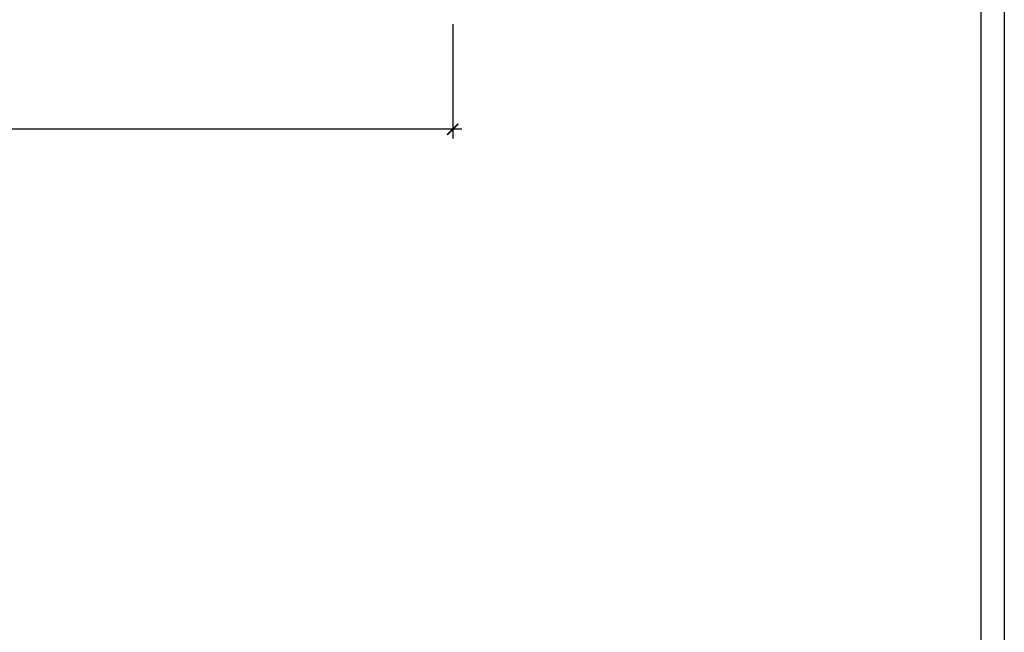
# Model space of a CAD drawing. Header units: metres. Extents: x -54598 to 1827199, y -329446 to -256744.
# Tile 152 of 256: x 60272 to 81502, y -288383 to -275165. Entities that reach past the tile are written whole.
import ezdxf

# ---------------------------------------------------------------- set-up
doc = ezdxf.new("R2010")
doc.units = ezdxf.units.M
doc.layers.add('PDF UCHUN', color=3, linetype='Continuous')
doc.layers.add('Формат', color=253, linetype='Continuous')
doc.layers.add('ЭМ', color=3, linetype='Continuous', lineweight=20)
doc.styles.add('geniso', font='geniso.shx', dxfattribs={"height": 250})
doc.dimstyles.new('MK-100', dxfattribs={"dimscale": 100, "dimtxt": 300, "dimasz": 1.2, "dimexe": 1, "dimexo": 1, "dimgap": 0.5, "dimtad": 1, "dimdec": 0, "dimzin": 9, "dimdsep": 46, "dimtxsty": 'geniso', "dimblk": 'ARCHTICK', "dimcen": 1, "dimdle": 1, "dimadec": 0, "dimazin": 0, "dimtfac": 1, "dimtdec": 0, "dimtix": 1, "dimtmove": 0, "dimatfit": 1, "dimfxl": 2, "dimtolj": 1, "dimtzin": 0, "dimarcsym": 0})

# ---------------------------------------------------------------- blocks, each defined once
blk = doc.blocks.new('_ArchTick')
at = {"color": 0, "linetype": 'ByBlock', "const_width": 0.15}
blk.add_lwpolyline([(-0.5, -0.5), (0.5, 0.5)], dxfattribs=at)
blk = doc.blocks.new('*D1166')
at = {"color": 0, "lineweight": -2, "ltscale": 15, "transparency": 16777216}
for p, q in [((251305, 35017), (251305, 33784)), ((262505, 35017), (262505, 33784)), ((262605, 33884), (251205, 33884))]:
    blk.add_line(p, q, dxfattribs=at)
at = {"layer": 'Defpoints', "color": 0, "lineweight": 30, "ltscale": 15, "transparency": 16777216}
for p in [(251305, 35117), (262505, 35117), (251305, 33884)]:
    blk.add_point(p, dxfattribs=at)
at = {"color": 0, "lineweight": -2, "ltscale": 15, "transparency": 16777216, "xscale": 119.9999999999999, "yscale": 119.9999999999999, "zscale": 119.9999999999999, "rotation": 180}
blk.add_blockref('_ArchTick', (251305, 33884), dxfattribs=at)
at = {"color": 0, "lineweight": -2, "ltscale": 15, "transparency": 16777216, "xscale": 119.9999999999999, "yscale": 119.9999999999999, "zscale": 119.9999999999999}
blk.add_blockref('_ArchTick', (262505, 33884), dxfattribs=at)
at = {"color": 0, "ltscale": 15, "transparency": 16777216, "insert": (256905, 33996), "char_height": 250, "attachment_point": 5, "style": 'geniso'}
blk.add_mtext('\\A1;{\\H0.5x;6000}', dxfattribs=at)
blk = doc.blocks.new('*U30')
at = {"layer": 'ЭМ', "color": 0, "lineweight": 20, "ltscale": 0.5}
blk.add_lwpolyline([(0, 0), (841, 0), (841, 594), (0, 594)], close=True, dxfattribs=at)
at = {"layer": 'ЭМ', "color": 0, "lineweight": 30, "ltscale": 0.5}
blk.add_lwpolyline([(20, 5), (836, 5), (836, 589), (20, 589)], close=True, dxfattribs=at)
blk = doc.blocks.new('fdsafsdf')
at = {"ltscale": 15}
dim = blk.add_linear_dim(base=(251305.2, 33883.8), p1=(262505.2, 35117), p2=(251305.2, 35117), text='{\\H0.5x;6000}', dimstyle='MK-100', override={"dimtxt": 150, "dimtmove": 1}, dxfattribs=at)
dim.commit()
dim.dimension.update_dxf_attribs({"geometry": '*D1166', "text_midpoint": (256905.2, 33996.3)})

msp = doc.modelspace()

# ---------------------------------------------------------------- linework, layer by layer
at = {"layer": 'PDF UCHUN', "color": 0, "lineweight": 25}
msp.add_lwpolyline([(-2598, -256744), (81502, -256744), (81502, -316144), (-2598, -316144)], close=True, dxfattribs=at)

# ---------------------------------------------------------------- block references
at = {"color": 5, "lineweight": 30, "xscale": 2, "yscale": 2, "zscale": 2}
msp.add_blockref('fdsafsdf', (-455402, -345298), dxfattribs=at)
at = {"layer": 'Формат', "color": 0, "xscale": 100, "yscale": 100, "zscale": 100}
msp.add_blockref('*U30', (-2598, -316144), dxfattribs=at)

doc.saveas('drawing.dxf')
